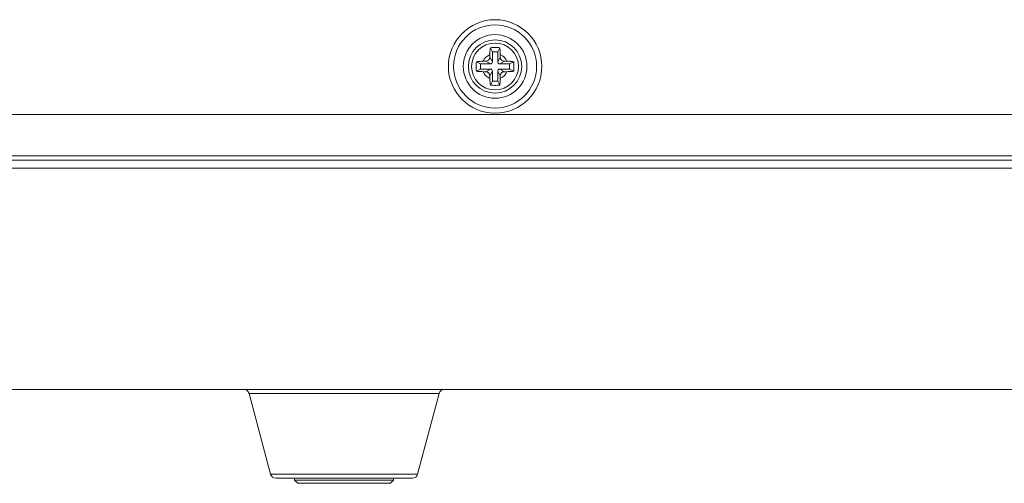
# Model space of a CAD drawing. Header units: millimetres. Extents: x 3925 to 5043, y -86 to 778.
# Tile 244 of 256: x 4776 to 4800, y 337 to 348. Entities that reach past the tile are written whole.
import ezdxf

# ---------------------------------------------------------------- set-up
doc = ezdxf.new("R2010")
doc.units = ezdxf.units.MM
doc.header["$LTSCALE"] = 46.255
for name, color, linetype in [('85-1A626G050DXF_CONTINUOUS_LINE', 7, 'CONTINUOUS'), ('H30-BOTTOM-CDXF_CONTINUOUS_LINE', 7, 'CONTINUOUS'), ('H30_CEILING_DXF_CONTINUOUS_LINE', 7, 'CONTINUOUS'), ('H30K-REAR-CODXF_CONTINUOUS_LINE', 7, 'CONTINUOUS')]:
    doc.layers.add(name, color=color, linetype=linetype)

msp = doc.modelspace()

# ---------------------------------------------------------------- linework, layer by layer
at = {"layer": '85-1A626G050DXF_CONTINUOUS_LINE', "color": 7, "linetype": 'Continuous', "lineweight": 0}
for p, q in [((4787.7588, 347.0912), (4787.7588, 347.0298)), ((4787.8213, 347.1548), (4787.7715, 347.2544)), ((4787.9463, 347.1548), (4787.8213, 347.1548)), ((4787.8213, 347.1548), (4787.8213, 346.9173)), ((4787.9463, 347.1548), (4787.9962, 347.2544)), ((4787.9463, 346.9173), (4787.9463, 347.1548)), ((4788.0088, 347.0912), (4788.0088, 347.0298)), ((4787.5338, 346.8673), (4787.4342, 346.9171)), ((4787.7713, 346.8673), (4787.5338, 346.8673)), ((4787.5338, 346.8673), (4787.5338, 346.7423)), ((4787.5974, 346.9298), (4787.6588, 346.9298)), ((4787.7713, 346.8673), (4787.6588, 346.9298)), ((4787.8213, 346.9173), (4787.7588, 347.0298)), ((4787.9463, 346.9173), (4788.0088, 347.0298)), ((4787.9963, 346.8673), (4788.1088, 346.9298)), ((4788.2338, 346.8673), (4787.9963, 346.8673)), ((4788.1703, 346.9298), (4788.1088, 346.9298)), ((4788.2338, 346.8673), (4788.3335, 346.9171)), ((4788.2338, 346.7423), (4788.2338, 346.8673)), ((4787.5338, 346.7423), (4787.4342, 346.6924)), ((4787.5338, 346.7423), (4787.7713, 346.7423)), ((4787.5974, 346.6798), (4787.6588, 346.6798)), ((4787.7713, 346.7423), (4787.6588, 346.6798)), ((4787.8213, 346.6923), (4787.7588, 346.5798)), ((4787.8213, 346.6923), (4787.8213, 346.4548)), ((4787.9463, 346.6923), (4788.0088, 346.5798)), ((4787.9463, 346.4548), (4787.9463, 346.6923)), ((4787.9963, 346.7423), (4788.2338, 346.7423)), ((4787.9963, 346.7423), (4788.1088, 346.6798)), ((4788.1703, 346.6798), (4788.1088, 346.6798)), ((4788.2338, 346.7423), (4788.3335, 346.6924)), ((4787.7588, 346.5183), (4787.7588, 346.5798)), ((4787.8213, 346.4548), (4787.7715, 346.3551)), ((4787.8213, 346.4548), (4787.9463, 346.4548)), ((4787.9463, 346.4548), (4787.9962, 346.3551)), ((4788.0088, 346.5183), (4788.0088, 346.5798))]:
    msp.add_line(p, q, dxfattribs=at)
for points in [[(4787.7588, 347.0912), (4787.7594, 347.1267), (4787.761, 347.1613), (4787.7636, 347.1944), (4787.7671, 347.2255), (4787.7715, 347.2544)], [(4787.7715, 347.2544), (4787.8035, 347.2562), (4787.8356, 347.2574), (4787.8677, 347.258), (4787.8999, 347.258), (4787.9321, 347.2574), (4787.9642, 347.2562), (4787.9962, 347.2544)], [(4787.9962, 347.2544), (4788.0016, 347.2179), (4788.0055, 347.1781), (4788.008, 347.1355), (4788.0088, 347.0912)], [(4787.4306, 346.8048), (4787.431, 346.8425), (4787.4322, 346.88), (4787.4342, 346.9171)], [(4787.4342, 346.9171), (4787.4496, 346.9196), (4787.4656, 346.9218), (4787.4822, 346.9238), (4787.4999, 346.9256), (4787.5196, 346.9271), (4787.5418, 346.9284), (4787.5676, 346.9294), (4787.5974, 346.9298)], [(4788.1703, 346.9298), (4788.2004, 346.9294), (4788.2263, 346.9284), (4788.2487, 346.9271), (4788.2683, 346.9255), (4788.286, 346.9238), (4788.3024, 346.9218), (4788.3182, 346.9196), (4788.3335, 346.9171)], [(4788.3335, 346.9171), (4788.3355, 346.88), (4788.3367, 346.8425), (4788.3371, 346.8048)], [(4787.4342, 346.6924), (4787.4322, 346.7295), (4787.431, 346.767), (4787.4306, 346.8048)], [(4787.5974, 346.6798), (4787.5673, 346.6801), (4787.5414, 346.6811), (4787.519, 346.6824), (4787.4994, 346.684), (4787.4817, 346.6858), (4787.4653, 346.6877), (4787.4495, 346.6899), (4787.4342, 346.6924)], [(4788.3335, 346.6924), (4788.3181, 346.6899), (4788.3021, 346.6877), (4788.2855, 346.6857), (4788.2678, 346.6839), (4788.2481, 346.6824), (4788.2259, 346.6811), (4788.2001, 346.6801), (4788.1703, 346.6798)], [(4788.3371, 346.8048), (4788.3367, 346.767), (4788.3355, 346.7295), (4788.3335, 346.6924)], [(4787.7715, 346.3551), (4787.7661, 346.3916), (4787.7621, 346.4314), (4787.7597, 346.474), (4787.7588, 346.5183)], [(4788.0088, 346.5183), (4788.0083, 346.4828), (4788.0067, 346.4482), (4788.0041, 346.4151), (4788.0006, 346.384), (4787.9962, 346.3551)], [(4787.9962, 346.3551), (4787.9642, 346.3533), (4787.9321, 346.3521), (4787.8999, 346.3515), (4787.8677, 346.3515), (4787.8356, 346.3521), (4787.8035, 346.3533), (4787.7715, 346.3551)]]:
    msp.add_lwpolyline(points, dxfattribs=at)
msp.add_circle((4787.8838, 346.8048), 0.5625, dxfattribs=at)
for centre, radius, start, end in [((4787.8838, 346.8048), 0.3125, 113.57818, 156.42182), ((4787.8838, 346.8048), 0.3125, 23.57818, 66.42182), ((4787.6588, 347.0298), 0.1, 270, 0), ((4787.7713, 346.9173), 0.05, 270, 0), ((4787.9963, 346.9173), 0.05, 180, 270), ((4788.1088, 347.0298), 0.1, 180, 270), ((4787.8838, 346.8048), 0.3125, 203.57818, 246.42182), ((4787.6588, 346.5798), 0.1, 0, 90), ((4787.7713, 346.6923), 0.05, 0, 90), ((4787.9963, 346.6923), 0.05, 90, 180), ((4787.8838, 346.8048), 0.3125, 293.57818, 336.42182), ((4788.1088, 346.5798), 0.1, 90, 180)]:
    msp.add_arc(centre, radius, start, end, dxfattribs=at)
at = {"layer": 'H30-BOTTOM-CDXF_CONTINUOUS_LINE', "color": 7, "linetype": 'Continuous', "lineweight": 0}
for p, q in [((4751.1338, 344.3616), (4859.8838, 344.3616)), ((4752.6579, 339.0548), (4801.7588, 339.0548)), ((4782.4949, 337.0224), (4781.9752, 338.9621)), ((4786.5425, 338.9621), (4781.9752, 338.9621)), ((4786.0228, 337.0224), (4786.5425, 338.9621)), ((4786.0228, 337.0224), (4782.4949, 337.0224)), ((4785.902, 336.9298), (4782.6157, 336.9298))]:
    msp.add_line(p, q, dxfattribs=at)
for centre, start, end in [((4781.8545, 338.9298), 15.00001, 90), ((4786.6632, 338.9298), 90, 164.99999), ((4782.6157, 337.0548), 195.00001, 270), ((4785.902, 337.0548), 270, 344.99999)]:
    msp.add_arc(centre, 0.125, start, end, dxfattribs=at)
at = {"layer": 'H30_CEILING_DXF_CONTINUOUS_LINE', "color": 7, "linetype": 'Continuous', "lineweight": 0}
for p, q in [((4783.0713, 336.8798), (4783.0713, 336.9298)), ((4785.4463, 336.8798), (4785.4463, 336.9298)), ((4783.1463, 336.8048), (4783.0713, 336.8798)), ((4785.4463, 336.8798), (4783.0713, 336.8798)), ((4785.3713, 336.8048), (4783.1463, 336.8048)), ((4785.3713, 336.8048), (4785.4463, 336.8798))]:
    msp.add_line(p, q, dxfattribs=at)
at = {"layer": 'H30K-REAR-CODXF_CONTINUOUS_LINE', "color": 7, "linetype": 'Continuous', "lineweight": 0}
for p, q in [((4751.1338, 345.6513), (4859.8838, 345.6513)), ((4869.2352, 344.5548), (4741.7825, 344.5548)), ((4750.1598, 344.6588), (4859.8838, 344.6587))]:
    msp.add_line(p, q, dxfattribs=at)
for radius in [1.1215, 0.9974, 0.7635, 0.6394]:
    msp.add_circle((4787.8838, 346.8048), radius, dxfattribs=at)

doc.saveas('drawing.dxf')
